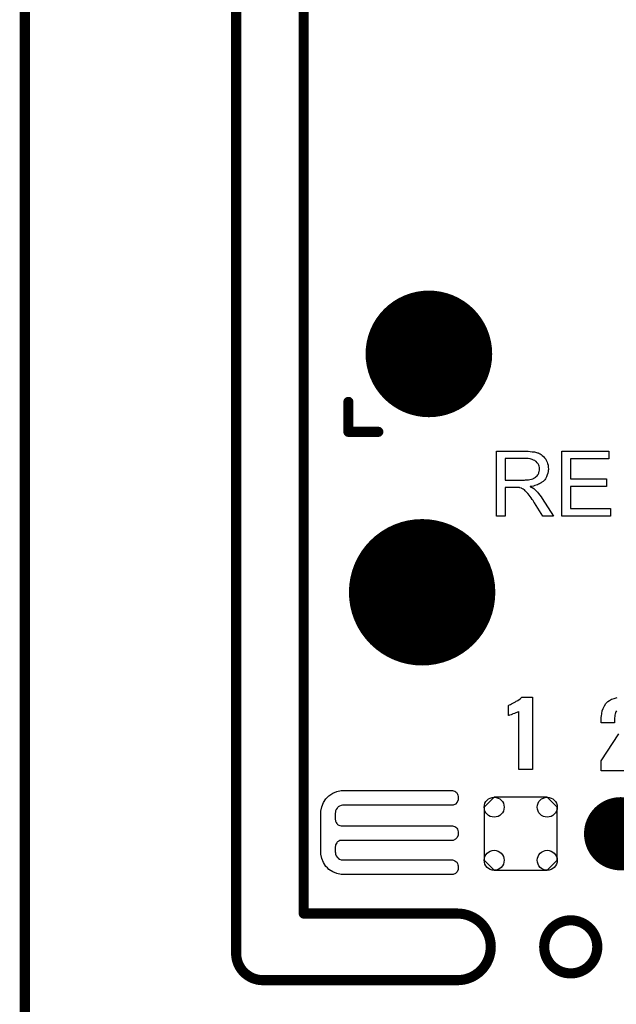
# Model space of a CAD drawing. Extents: x -0.07 to 0.95, y -0.15 to 2.1.
# Tile 16 of 23: x -0.05 to 0.3, y 0.95 to 1.53. Entities that reach past the tile are written whole.
import ezdxf

# ---------------------------------------------------------------- set-up
doc = ezdxf.new("R2010")
doc.units = 0
doc.layers.get('0').update_dxf_attribs({"linetype": 'CONTINUOUS'})
for name, color, linetype in [('gko', 6, 'CONTINUOUS'), ('gto', 2, 'CONTINUOUS'), ('gts', 1, 'CONTINUOUS')]:
    doc.layers.add(name, color=color, linetype=linetype)

# ---------------------------------------------------------------- blocks, each defined once
blk = doc.blocks.new('D47')
at = {"const_width": 0.003}
blk.add_lwpolyline([(-0.0015, 0, 1), (0.0015, 0, 1)], format="xyb", close=True, dxfattribs=at)
blk = doc.blocks.new('D41')
at = {"const_width": 0.0433}
blk.add_lwpolyline([(-0.02165, 0, 1), (0.02165, 0, 1)], format="xyb", close=True, dxfattribs=at)
blk = doc.blocks.new('D61')
at = {"const_width": 0.02165}
blk.add_lwpolyline([(-0.010825, 0, 1), (0.010825, 0, 1)], format="xyb", close=True, dxfattribs=at)
blk = doc.blocks.new('D62')
blk.add_lwpolyline([(0.0216, -0.0157), (0.0216, 0.0157), (0.0157, 0.0216), (-0.0157, 0.0216), (-0.0216, 0.0157), (-0.0216, -0.0157), (-0.0157, -0.0216), (0.0157, -0.0216)], close=True)
for centre in [(-0.0157, 0.0157), (0.0157, 0.0157), (-0.0157, -0.0157), (0.0157, -0.0157)]:
    blk.add_circle(centre, 0.0059)
blk = doc.blocks.new('D63')
at = {"const_width": 0.03745}
blk.add_lwpolyline([(-0.018725, 0, 1), (0.018725, 0, 1)], format="xyb", close=True, dxfattribs=at)

msp = doc.modelspace()

# ---------------------------------------------------------------- linework, layer by layer
at = {"layer": 'gko', "color": 6, "const_width": 0.006}
for points in [[(0.075, 0.9764), (0.075, 2.1)], [(0.115, 1), (0.115, 2.1)], [(-0.05, -0.15), (-0.05, 2.01)], [(0.115, 1), (0.2059, 1)], [(0.075, 0.9764), (0.075, 0.9764)], [(0.075, 0.9764), (0.075, 0.9764)], [(0.2572, 0.9803), (0.2572, 0.9803)], [(0.2886, 0.9803), (0.2886, 0.9803)], [(0.2886, 0.9803), (0.2886, 0.9803)], [(0.0907, 0.9606), (0.2059, 0.9606)], [(0.2059, 0.9606), (0.2059, 0.9606)], [(0.2059, 0.9606), (0.2059, 0.9606)]]:
    msp.add_lwpolyline(points, dxfattribs=at)
for points in [[(0.2059, 0.9606, 1), (0.2059, 1)], [(0.2886, 0.9803, 1), (0.2572, 0.9803)], [(0.075, 0.9764, 0.409717), (0.0907, 0.9606)], [(0.2572, 0.9803, 1), (0.2886, 0.9803)]]:
    msp.add_lwpolyline(points, format="xyb", dxfattribs=at)
at = {"layer": 'gto', "color": 2, "const_width": 0.006}
for points in [[(0.1414, 1.2849), (0.1414, 1.3026)], [(0.1414, 1.2849), (0.1591, 1.2849)]]:
    msp.add_lwpolyline(points, dxfattribs=at)
at = {"layer": 'gto', "color": 2}
for points in [[(0.2473, 1.2734), (0.2478, 1.2734), (0.2489, 1.2733), (0.2501, 1.2731), (0.2515, 1.273), (0.2527, 1.2727), (0.2533, 1.2725), (0.2538, 1.2724), (0.2539, 1.2724), (0.2539, 1.2723), (0.2543, 1.2721), (0.2548, 1.2719), (0.2554, 1.2715), (0.256, 1.271), (0.2567, 1.2704), (0.2574, 1.2696), (0.2581, 1.2687), (0.2581, 1.2686), (0.2581, 1.2686), (0.2584, 1.2682), (0.2586, 1.2677), (0.2589, 1.267), (0.2592, 1.2661), (0.2595, 1.2651), (0.2596, 1.2641), (0.2597, 1.2629), (0.2597, 1.2629), (0.2597, 1.2628), (0.2597, 1.2625), (0.2596, 1.2623), (0.2596, 1.2619), (0.2596, 1.2615), (0.2594, 1.2605), (0.259, 1.2594), (0.2586, 1.2583), (0.2579, 1.2571), (0.2575, 1.2565), (0.257, 1.256), (0.257, 1.2559), (0.2569, 1.2559), (0.2567, 1.2557), (0.2565, 1.2555), (0.2562, 1.2553), (0.2559, 1.2551), (0.2555, 1.2548), (0.255, 1.2545), (0.2545, 1.2542), (0.2539, 1.2539), (0.2532, 1.2536), (0.2525, 1.2533), (0.2516, 1.2531), (0.2508, 1.2528), (0.2499, 1.2526), (0.2489, 1.2525), (0.249, 1.2524), (0.2492, 1.2523), (0.2495, 1.2521), (0.25, 1.2519), (0.251, 1.2513), (0.2515, 1.2509), (0.2519, 1.2505), (0.252, 1.2504), (0.2523, 1.2502), (0.2528, 1.2497), (0.2533, 1.2492), (0.2539, 1.2484), (0.2546, 1.2475), (0.2554, 1.2465), (0.2561, 1.2454), (0.2627, 1.235), (0.2564, 1.235), (0.2514, 1.243), (0.2514, 1.243), (0.2513, 1.2432), (0.2511, 1.2433), (0.251, 1.2435), (0.2506, 1.2442), (0.2501, 1.2449), (0.2495, 1.2458), (0.2489, 1.2467), (0.2483, 1.2475), (0.2477, 1.2483), (0.2476, 1.2483), (0.2475, 1.2485), (0.2472, 1.2489), (0.2468, 1.2493), (0.246, 1.2501), (0.2455, 1.2505), (0.2451, 1.2508), (0.245, 1.2509), (0.2449, 1.2509), (0.2447, 1.251), (0.2444, 1.2512), (0.244, 1.2514), (0.2437, 1.2515), (0.2428, 1.2518), (0.2427, 1.2518), (0.2426, 1.2519), (0.2424, 1.2519), (0.2421, 1.2519), (0.2417, 1.252), (0.2413, 1.252), (0.2407, 1.252), (0.2341, 1.252), (0.2341, 1.235), (0.229, 1.235), (0.229, 1.2734), (0.2468, 1.2734), (0.2473, 1.2734)], [(0.2955, 1.2689), (0.2728, 1.2689), (0.2728, 1.2571), (0.2941, 1.2571), (0.2941, 1.2526), (0.2728, 1.2526), (0.2728, 1.2396), (0.2964, 1.2396), (0.2964, 1.235), (0.2677, 1.235), (0.2677, 1.2734), (0.2955, 1.2734), (0.2955, 1.2689)], [(0.2462, 1.2691), (0.2341, 1.2691), (0.2341, 1.2564), (0.2455, 1.2564), (0.2462, 1.2565), (0.247, 1.2565), (0.2479, 1.2566), (0.2488, 1.2567), (0.2496, 1.2569), (0.2504, 1.2571), (0.2505, 1.2571), (0.2508, 1.2573), (0.2511, 1.2574), (0.2515, 1.2576), (0.252, 1.258), (0.2525, 1.2584), (0.253, 1.2589), (0.2534, 1.2594), (0.2535, 1.2595), (0.2536, 1.2597), (0.2538, 1.26), (0.254, 1.2605), (0.2541, 1.261), (0.2543, 1.2615), (0.2544, 1.2622), (0.2545, 1.2629), (0.2545, 1.2629), (0.2545, 1.263), (0.2544, 1.2633), (0.2544, 1.2638), (0.2543, 1.2645), (0.254, 1.2651), (0.2536, 1.2659), (0.2531, 1.2666), (0.2525, 1.2674), (0.2524, 1.2674), (0.2521, 1.2676), (0.2516, 1.2679), (0.2509, 1.2682), (0.2501, 1.2686), (0.249, 1.2689), (0.2477, 1.2691), (0.2462, 1.2691)], [(0.2503, 1.0851), (0.2422, 1.0851), (0.2422, 1.1194), (0.242, 1.1193), (0.2418, 1.1192), (0.2415, 1.1191), (0.2411, 1.1189), (0.2405, 1.1187), (0.2397, 1.1184), (0.2387, 1.1181), (0.2387, 1.1181), (0.2384, 1.118), (0.238, 1.1178), (0.2376, 1.1176), (0.2367, 1.1173), (0.2362, 1.1171), (0.236, 1.1171), (0.236, 1.1231), (0.2361, 1.1231), (0.2363, 1.1233), (0.2367, 1.1235), (0.2372, 1.1237), (0.2378, 1.124), (0.2386, 1.1244), (0.2394, 1.1248), (0.2403, 1.1253), (0.2404, 1.1254), (0.2407, 1.1256), (0.2412, 1.1258), (0.2417, 1.1261), (0.2429, 1.127), (0.2435, 1.1275), (0.2439, 1.1279), (0.2503, 1.1279), (0.2503, 1.0851)], [(0.3, 1.1198), (0.2996, 1.1193), (0.2996, 1.1192), (0.2994, 1.1189), (0.2994, 1.1186), (0.2992, 1.1181), (0.299, 1.1174), (0.2989, 1.1166), (0.2988, 1.1157), (0.2988, 1.1146), (0.2988, 1.1127), (0.2909, 1.1127), (0.2909, 1.1148), (0.2909, 1.1148), (0.2909, 1.115), (0.2909, 1.1153), (0.2909, 1.1158), (0.2909, 1.1163), (0.291, 1.1168), (0.2912, 1.1183), (0.2915, 1.1198), (0.292, 1.1213), (0.2928, 1.1229), (0.2937, 1.1243), (0.2939, 1.1245), (0.2942, 1.1249), (0.2949, 1.1254), (0.2959, 1.1261), (0.2971, 1.1267), (0.2986, 1.1272), (0.3004, 1.1277)], [(0.3128, 1.0845), (0.2909, 1.0845), (0.2909, 1.0903), (0.3013, 1.1063)], [(0.1385, 1.0727), (0.1385, 1.0727), (0.1385, 1.0727), (0.2029, 1.0727), (0.2036, 1.0726), (0.2043, 1.0723), (0.205, 1.0719), (0.2052, 1.0716), (0.2052, 1.0716), (0.2052, 1.0716), (0.2055, 1.0713), (0.2059, 1.0707), (0.2062, 1.07), (0.2063, 1.0693), (0.2063, 1.0689), (0.2063, 1.0689), (0.2063, 1.0672), (0.2058, 1.0658), (0.2047, 1.0647), (0.2033, 1.0642), (0.1385, 1.0642), (0.138, 1.0641), (0.1371, 1.064), (0.1362, 1.0636), (0.1354, 1.0631), (0.1351, 1.0627), (0.1347, 1.0624), (0.1342, 1.0616), (0.1338, 1.0607), (0.1337, 1.0598), (0.1336, 1.0593), (0.1336, 1.0557), (0.1337, 1.0553), (0.1338, 1.0546), (0.1341, 1.0539), (0.1345, 1.0533), (0.1348, 1.053), (0.135, 1.0527), (0.1357, 1.0523), (0.1364, 1.052), (0.1371, 1.0519), (0.1375, 1.0519), (0.2025, 1.0519), (0.2029, 1.0519), (0.2036, 1.0517), (0.2043, 1.0514), (0.205, 1.051), (0.2052, 1.0508), (0.2055, 1.0505), (0.2059, 1.0499), (0.2062, 1.0492), (0.2063, 1.0484), (0.2063, 1.0481), (0.2063, 1.0481), (0.2063, 1.0471), (0.2063, 1.0464), (0.2058, 1.045), (0.2047, 1.0439), (0.2033, 1.0433), (0.2025, 1.0433), (0.2025, 1.0433), (0.1375, 1.0433), (0.1371, 1.0433), (0.1364, 1.0432), (0.1357, 1.0429), (0.135, 1.0424), (0.1348, 1.0422), (0.1348, 1.0422), (0.1345, 1.0419), (0.1341, 1.0413), (0.1338, 1.0406), (0.1337, 1.0399), (0.1336, 1.0395), (0.1336, 1.0365), (0.1337, 1.036), (0.1338, 1.0351), (0.1342, 1.0342), (0.1347, 1.0334), (0.1351, 1.0331), (0.1354, 1.0327), (0.1362, 1.0322), (0.1371, 1.0318), (0.138, 1.0317), (0.1385, 1.0317), (0.1385, 1.0317), (0.2025, 1.0317), (0.2029, 1.0317), (0.2036, 1.0315), (0.2043, 1.0312), (0.205, 1.0308), (0.2052, 1.0305), (0.2052, 1.0305), (0.2055, 1.0303), (0.2059, 1.0296), (0.2062, 1.0289), (0.2063, 1.0282), (0.2063, 1.0278), (0.2063, 1.0278), (0.2063, 1.0269), (0.2063, 1.0261), (0.2058, 1.0247), (0.2047, 1.0237), (0.2033, 1.0231), (0.1385, 1.0231), (0.1372, 1.0231), (0.1346, 1.0236), (0.1321, 1.0246), (0.1299, 1.0261), (0.129, 1.027), (0.129, 1.027), (0.1281, 1.0279), (0.1266, 1.0301), (0.1256, 1.0326), (0.1251, 1.0352), (0.1251, 1.0365), (0.1251, 1.0365), (0.1251, 1.0593), (0.1251, 1.0606), (0.1256, 1.0632), (0.1266, 1.0657), (0.1281, 1.0678), (0.129, 1.0688), (0.1299, 1.0697), (0.1321, 1.0712), (0.1346, 1.0722), (0.1372, 1.0727), (0.1385, 1.0727)]]:
    msp.add_lwpolyline(points, dxfattribs=at)

# ---------------------------------------------------------------- block references
at = {"layer": 'gko'}
for p in [(0.115, 1), (0.115, 1), (0.2059, 1), (0.2059, 1), (0.075, 0.9764), (0.075, 0.9764), (0.075, 0.9764), (0.075, 0.9764), (0.2572, 0.9803), (0.2572, 0.9803), (0.2886, 0.9803), (0.2886, 0.9803), (0.2886, 0.9803), (0.2886, 0.9803), (0.0907, 0.9606), (0.0907, 0.9606), (0.2059, 0.9606), (0.2059, 0.9606), (0.2059, 0.9606), (0.2059, 0.9606)]:
    msp.add_blockref('D47', p, dxfattribs=at)
at = {"layer": 'gto'}
for p in [(0.1414, 1.3026), (0.1414, 1.2849), (0.1414, 1.2849), (0.1591, 1.2849)]:
    msp.add_blockref('D47', p, dxfattribs=at)
at = {"layer": 'gts'}
for name, p in [('D63', (0.189, 1.331)), ('D41', (0.185, 1.19)), ('D62', (0.2433, 1.0472)), ('D61', (0.3024, 1.0472))]:
    msp.add_blockref(name, p, dxfattribs=at)

doc.saveas('drawing.dxf')
